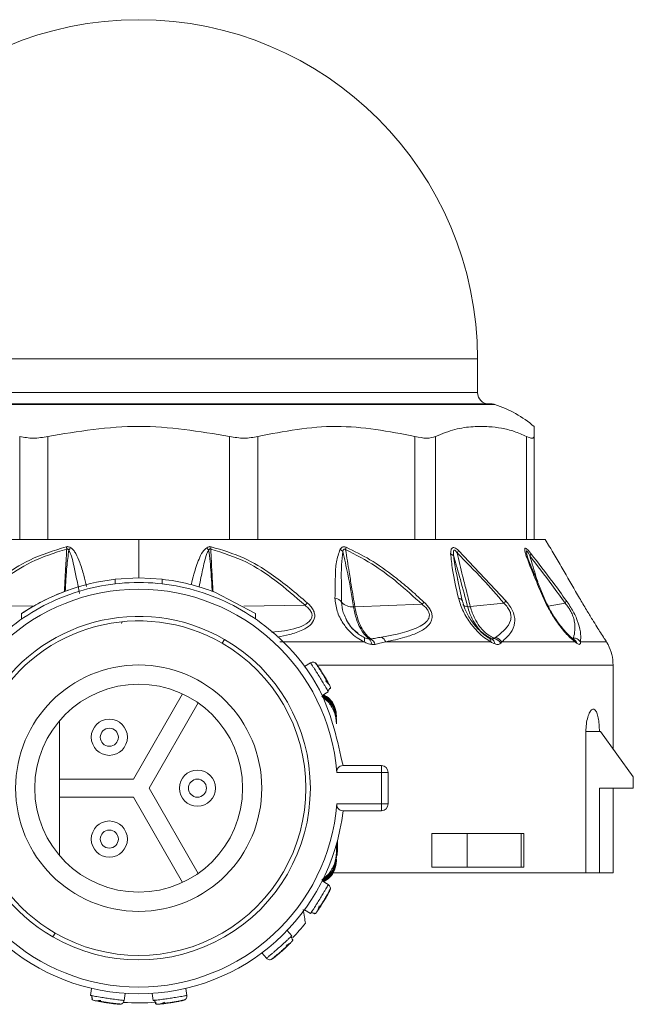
# Model space of a CAD drawing. Header units: millimetres. Extents: x -447 to 1924, y -61 to 422.
# Tile 2 of 59: x -431 to -404, y 153 to 196. Entities that reach past the tile are written whole.
import ezdxf

# ---------------------------------------------------------------- set-up
doc = ezdxf.new("R2010")
doc.units = ezdxf.units.MM

# ---------------------------------------------------------------- blocks, each defined once
blk = doc.blocks.new('Drawing View4')
at = {"color": 7, "linetype": 'Continuous', "lineweight": 18}
for p, q in [((-32.506, 3.001), (-17.506, 3.001)), ((-17.506, 3.001), (-2.506, 3.001)), ((-2.506, 1.501), (-2.506, 3.001)), ((-32.506, 1.501), (-2.506, 1.501)), ((-1.738, 0.976), (-32.737, 0.976)), ((-32.586, 1.001), (-1.894, 1.001)), ((-22.775, -4.999), (-22.775, -0.434)), ((-21.525, -4.999), (-21.525, -0.434)), ((-13.487, -4.999), (-13.487, -0.434)), ((-12.237, -4.999), (-12.237, -0.434)), ((-5.275, -4.999), (-5.275, -0.434)), ((-4.36, -4.999), (-4.36, -0.434)), ((-0.341, -4.999), (-0.341, -0.434)), ((-0.006, -4.999), (-0.006, -0.434)), ((-29.941, -4.999), (-22.559, -4.999)), ((-21.768, -4.999), (-22.559, -4.999)), ((-21.768, -4.999), (-17.506, -4.999)), ((-17.506, -4.999), (-13.244, -4.999)), ((-17.506, -4.999), (-17.506, -6.699)), ((-12.453, -4.999), (-13.244, -4.999)), ((-12.453, -4.999), (-5.071, -4.999)), ((-4.491, -4.999), (-5.071, -4.999)), ((-4.491, -4.999), (-0.23, -4.999)), ((-0.018, -4.999), (-0.23, -4.999)), ((-0.006, -4.999), (0.494, -4.999)), ((0.684, -5.315), (0.494, -4.999)), ((-3.346, -5.486), (-1.249, -7.713)), ((0.479, -7.654), (-0.303, -5.766)), ((-18.541, -6.757), (-17.506, -6.699)), ((-18.541, -6.958), (-18.541, -6.757)), ((-17.506, -6.699), (-16.471, -6.757)), ((-16.471, -6.958), (-16.471, -6.757)), ((-3.187, -7.696), (-3.393, -6.734)), ((-14.131, -7.333), (-12.331, -8.272)), ((-2.825, -7.968), (-1.337, -7.817)), ((0.622, -7.94), (1.371, -7.811)), ((-22.167, -7.951), (-24.868, -7.906)), ((-12.845, -7.951), (-10.143, -7.906)), ((-12.331, -8.513), (-12.331, -8.272)), ((-7.936, -7.973), (-4.961, -7.865)), ((-22.69, -8.52), (-22.69, -8.278)), ((-18.241, -8.685), (-18.256, -8.651)), ((-13.706, -9.417), (-13.806, -9.59)), ((-7.529, -9.524), (-11.255, -9.524)), ((-1.921, -9.524), (-6.569, -9.524)), ((-2.022, -9.333), (-2.16, -9.247)), ((-1.969, -9.36), (-1.979, -9.364)), ((1.806, -9.524), (-1.426, -9.524)), ((1.776, -9.427), (1.716, -9.389)), ((3.205, -9.524), (2.056, -9.524)), ((3.234, -9.574), (3.224, -9.556)), ((3.278, -9.649), (3.27, -9.633)), ((-9.897, -10.456), (-10.165, -10.621)), ((-9.687, -10.458), (-9.688, -10.456)), ((3.494, -10.553), (-9.553, -10.553)), ((3.494, -14.263), (3.494, -10.553)), ((-9.381, -11.9), (-9.113, -11.735)), ((-15.561, -11.83), (-17.737, -15.599)), ((-9.089, -12.209), (-9.397, -11.93)), ((-17.044, -15.999), (-14.868, -12.23)), ((-21.006, -13.014), (-21.006, -18.984)), ((-8.756, -12.784), (-8.756, -12.858)), ((-8.756, -12.969), (-8.756, -13.043)), ((-8.756, -13.043), (-8.756, -13.154)), ((2.293, -13.499), (2.293, -19.749)), ((2.293, -13.499), (2.89, -13.499)), ((2.94, -13.499), (2.89, -13.499)), ((4.39, -15.499), (2.94, -13.499)), ((-8.461, -14.999), (-6.761, -14.999)), ((-6.761, -14.999), (-6.761, -15.299)), ((-17.737, -15.599), (-21.006, -15.599)), ((-8.734, -15.299), (-6.761, -15.299)), ((-6.761, -16.699), (-6.761, -15.299)), ((-6.761, -15.299), (-6.461, -15.299)), ((-6.461, -16.699), (-6.461, -15.299)), ((4.39, -15.999), (4.39, -15.499)), ((-14.868, -19.768), (-17.044, -15.999)), ((4.39, -15.999), (2.89, -15.999)), ((2.89, -19.749), (2.89, -15.999)), ((3.494, -19.749), (3.494, -15.999)), ((-21.006, -16.399), (-17.737, -16.399)), ((-17.737, -16.399), (-15.561, -20.168)), ((-6.761, -16.699), (-8.734, -16.699)), ((-6.761, -16.699), (-6.761, -16.999)), ((-6.461, -16.699), (-6.761, -16.699)), ((-6.761, -16.999), (-8.461, -16.999)), ((-4.53, -17.999), (-4.53, -19.499)), ((-4.53, -17.999), (-2.967, -17.999)), ((-2.967, -17.999), (-2.967, -19.499)), ((-0.57, -17.999), (-2.967, -17.999)), ((-0.57, -19.499), (-0.57, -17.999)), ((-0.57, -17.999), (-0.455, -17.999)), ((-0.455, -19.499), (-0.455, -17.999)), ((-8.756, -18.844), (-8.756, -18.498)), ((-8.756, -18.498), (-8.756, -18.955)), ((-8.706, -18.749), (-8.706, -18.316)), ((-8.756, -18.749), (-8.706, -18.749)), ((-8.756, -19.029), (-8.756, -18.955)), ((-8.756, -19.214), (-8.756, -19.14)), ((-4.53, -19.499), (-2.967, -19.499)), ((-0.57, -19.499), (-2.967, -19.499)), ((-0.455, -19.499), (-0.57, -19.499)), ((-9.397, -20.069), (-9.084, -19.784)), ((-8.88, -19.749), (2.293, -19.749)), ((2.293, -19.749), (2.89, -19.749)), ((2.89, -19.749), (3.494, -19.749)), ((-9.113, -20.263), (-9.381, -20.098)), ((-9.019, -20.451), (-9.018, -20.448)), ((-10.165, -21.377), (-9.897, -21.542)), ((-21.306, -22.581), (-21.206, -22.408)), ((-10.726, -22.53), (-10.935, -22.294)), ((-12.058, -23.288), (-11.85, -23.524)), ((-19.588, -24.858), (-19.635, -25.169)), ((-18.151, -25.391), (-18.105, -25.079)), ((-16.907, -25.079), (-16.861, -25.391)), ((-15.377, -25.169), (-15.424, -24.858)), ((-18.287, -25.55), (-18.285, -25.551)), ((-15.461, -25.362), (-15.458, -25.361))]:
    blk.add_line(p, q, dxfattribs=at)
at = {"color": 7, "linetype": 'Continuous', "lineweight": 18, "flags": 128}
for points in [[(-0.277, -5.821), (-0.34, -5.596), (-0.349, -5.537), (-0.344, -5.501), (-0.338, -5.498), (-0.328, -5.502), (-0.317, -5.512), (-0.303, -5.529), (-0.255, -5.604), (-0.191, -5.721), (-0.191, -5.721)], [(-3.186, -7.697), (-3.178, -7.716), (-3.175, -7.725)], [(-8.759, -19.07), (-8.725, -18.944), (-8.706, -18.749)]]:
    blk.add_lwpolyline(points, dxfattribs=at)
at = {"color": 7, "linetype": 'Continuous', "lineweight": 18}
for centre, radius in [((-17.506, -15.999), 5.45), ((-18.806, -13.747), 0.8), ((-18.806, -13.747), 0.4), ((-14.906, -15.999), 0.8), ((-14.906, -15.999), 0.4), ((-18.806, -18.251), 0.8), ((-18.806, -18.251), 0.4)]:
    blk.add_circle(centre, radius, dxfattribs=at)
for centre, radius, start, end in [((-17.506, 3.001), 15, 0, 180), ((-2.006, 1.501), 0.5, 180, 270), ((-1.894, 0.501), 0.5, 71.8336, 90), ((-3.343, -3.917), 5.15, 49.5183, 71.8336), ((-13.114, -3.919), 7.726, 190.4457, 191.199), ((-19.711, -6.096), 1.091, 137.4852, 144.4164), ((-15.301, -6.096), 1.091, 35.5839, 42.5146), ((-21.898, -3.918), 7.728, 348.8011, 349.5542), ((-9.002, -6.014), 0.716, 42.1041, 54.997), ((-9.512, -5.09), 1.218, 343.2269, 348.1023), ((-3.873, -5.962), 0.381, 35.3627, 62.4573), ((-4.074, -5.114), 0.817, 324.312, 332.9367), ((-0.417, -5.564), 0.276, 325.3525, 350.0463), ((-0.449, -5.883), 0.183, 9.6755, 56.8985), ((-17.506, -15.999), 9.3, 96.392, 123.8803), ((-17.506, -15.999), 9.3, 68.7239, 83.6126), ((-17.506, -15.999), 8.8, 4.5625, 175.4375), ((-8.347, -9.712), 2.547, 131.5813, 134.8588), ((-8.868, -7.995), 0.41, 32.3293, 82.7621), ((-8.064, -7.355), 0.622, 222.5894, 276.1157), ((-7.443, -5.684), 3.304, 318.6958, 320.9747), ((-3.394, -7.833), 0.248, 33.0284, 79.616), ((-2.039, -7.145), 0.972, 316.2502, 324.2975), ((0.375, -7.694), 0.111, 21.7224, 71.6903), ((1.183, -7.652), 0.246, 319.7706, 348.2769), ((-2.963, -7.725), 0.247, 217.6379, 273.5303), ((-17.506, -15.999), 7.6, 60, 240), ((-17.506, -15.999), 7.4, 60, 240), ((-18.397, -8.651), 0.141, 335.5069, 359.9497), ((-17.506, -15.999), 7.6, 240, 60), ((-7.8, -9.417), 0.292, 338.5722, 16.7228), ((-7.58, -9.675), 0.392, 4.5888, 44.8043), ((-7.491, -9.794), 0.476, 19.1614, 56.6876), ((-7, -9.72), 0.473, 24.4313, 58.458), ((-2.123, -9.509), 0.203, 355.746, 60.047), ((-2.058, -9.673), 0.33, 9.2768, 60.3932), ((-1.932, -9.907), 0.56, 35.462, 73.3226), ((-1.869, -9.868), 0.562, 37.8002, 73.6245), ((1.523, -9.615), 0.298, 17.8912, 49.3711), ((1.552, -9.726), 0.373, 19.884, 63.1716), ((-17.506, -15.999), 7.4, 240, 60), ((1.494, -10.553), 2, 0, 26.8824), ((-17.506, -15.999), 4.6, 360, 180), ((-6.761, -15.299), 0.3, 0, 90), ((-17.506, -15.999), 4.6, 180, 360), ((-17.506, -15.999), 8.8, 184.5625, 355.4375), ((-6.761, -16.699), 0.3, 270, 0), ((-17.506, -15.999), 9.1, 186.309, 353.691), ((-17.506, -15.999), 9.5, 315.9312, 320.9984), ((-17.506, -15.999), 9.5, 265.9818, 274.544)]:
    blk.add_arc(centre, radius, start, end, dxfattribs=at)
for points, knots in [([(-13.487, -0.434), (-14.826, -0.214), (-17.506, 0.224), (-20.185, -0.214), (-21.525, -0.434)], [0, 0, 0, 0, 0.499933, 1, 1, 1, 1]), ([(-5.275, -0.434), (-6.434, -0.214), (-8.755, 0.224), (-11.075, -0.214), (-12.237, -0.434)], [0, 0, 0, 0, 0.499632, 1, 1, 1, 1]), ([(-0.341, -0.434), (-0.52, -0.356), (-0.883, -0.199), (-1.44, -0.067), (-2.047, 0.01), (-2.737, 0.007), (-3.527, -0.097), (-4.076, -0.319), (-4.36, -0.434)], [0, 0, 0, 0, 0.135419, 0.274991, 0.415244, 0.585607, 0.785782, 1, 1, 1, 1]), ([(-0.006, -0.007), (-0.006, -0.005), (-0.006, 0.002), (-0.006, -0.101), (-0.006, -0.32), (-0.006, -0.434)], [0, 0, 0, 0, 0.171076, 0.571477, 1, 1, 1, 1]), ([(-24.975, -7.807), (-24.514, -7.413), (-23.689, -6.707), (-22.277, -5.801), (-21.263, -5.489), (-20.713, -5.319)], [0, 0, 0, 0, 0.366467, 0.656613, 1, 1, 1, 1]), ([(-24.868, -7.906), (-24.417, -7.513), (-23.608, -6.809), (-22.226, -5.903), (-21.232, -5.589), (-20.694, -5.419)], [0, 0, 0, 0, 0.368099, 0.658336, 1, 1, 1, 1]), ([(-20.797, -7.301), (-20.785, -7.097), (-20.763, -6.718), (-20.734, -6.188), (-20.71, -5.765), (-20.698, -5.517), (-20.694, -5.419)], [0, 0, 0, 0, 0.324998, 0.604377, 0.844633, 1, 1, 1, 1]), ([(-20.758, -7.286), (-20.75, -7.159), (-20.728, -6.802), (-20.696, -6.193), (-20.632, -5.712), (-20.598, -5.461)], [0, 0, 0, 0, 0.20978, 0.587187, 1, 1, 1, 1]), ([(-20.713, -5.319), (-20.697, -5.317), (-20.662, -5.312), (-20.591, -5.318), (-20.545, -5.343), (-20.515, -5.359)], [0, 0, 0, 0, 0.222827, 0.488483, 1, 1, 1, 1]), ([(-20.694, -5.419), (-20.689, -5.417), (-20.678, -5.414), (-20.661, -5.413), (-20.64, -5.42), (-20.618, -5.436), (-20.605, -5.452), (-20.598, -5.461)], [0, 0, 0, 0, 0.132574, 0.271467, 0.437835, 0.686828, 1, 1, 1, 1]), ([(-20.598, -5.461), (-20.557, -5.552), (-20.458, -5.772), (-20.366, -6.208), (-20.245, -6.757), (-20.169, -7.169), (-20.129, -7.383)], [0, 0, 0, 0, 0.148565, 0.359685, 0.667351, 1, 1, 1, 1]), ([(-20.515, -5.359), (-20.474, -5.393), (-20.384, -5.469), (-20.249, -5.689), (-20.089, -6.06), (-19.934, -6.548), (-19.849, -6.907), (-19.81, -7.07)], [0, 0, 0, 0, 0.082219, 0.179526, 0.407873, 0.730876, 1, 1, 1, 1]), ([(-15.182, -6.996), (-15.145, -6.838), (-15.053, -6.452), (-14.885, -5.97), (-14.71, -5.565), (-14.56, -5.42), (-14.496, -5.359)], [0, 0, 0, 0, 0.271172, 0.663185, 0.858681, 1, 1, 1, 1]), ([(-14.827, -7.095), (-14.802, -6.957), (-14.733, -6.59), (-14.625, -6.112), (-14.528, -5.697), (-14.446, -5.528), (-14.413, -5.461)], [0, 0, 0, 0, 0.251722, 0.67041, 0.870782, 1, 1, 1, 1]), ([(-14.496, -5.359), (-14.465, -5.342), (-14.421, -5.319), (-14.35, -5.312), (-14.317, -5.317), (-14.299, -5.319)], [0, 0, 0, 0, 0.527893, 0.749645, 1, 1, 1, 1]), ([(-14.413, -5.461), (-14.406, -5.452), (-14.394, -5.436), (-14.372, -5.42), (-14.352, -5.414), (-14.335, -5.413), (-14.324, -5.417), (-14.318, -5.419)], [0, 0, 0, 0, 0.312066, 0.577689, 0.709478, 0.846396, 1, 1, 1, 1]), ([(-14.413, -5.461), (-14.387, -5.63), (-14.334, -5.969), (-14.304, -6.511), (-14.274, -6.951), (-14.257, -7.22), (-14.253, -7.287)], [0, 0, 0, 0, 0.2774802, 0.5571743, 0.8903511, 1, 1, 1, 1]), ([(-14.318, -5.419), (-13.779, -5.59), (-12.762, -5.912), (-11.383, -6.824), (-10.577, -7.528), (-10.143, -7.906)], [0, 0, 0, 0, 0.342559, 0.646235, 1, 1, 1, 1]), ([(-14.318, -5.419), (-14.309, -5.603), (-14.292, -5.942), (-14.261, -6.488), (-14.236, -6.932), (-14.22, -7.221), (-14.215, -7.301)], [0, 0, 0, 0, 0.292224, 0.54043, 0.87134, 1, 1, 1, 1]), ([(-14.299, -5.319), (-13.804, -5.467), (-12.862, -5.749), (-11.428, -6.623), (-10.557, -7.364), (-10.037, -7.807)], [0, 0, 0, 0, 0.308412, 0.587789, 1, 1, 1, 1]), ([(-8.817, -7.588), (-8.813, -7.27), (-8.807, -6.732), (-8.778, -5.99), (-8.652, -5.611), (-8.591, -5.427)], [0, 0, 0, 0, 0.427707, 0.722359, 1, 1, 1, 1]), ([(-8.591, -5.427), (-8.574, -5.403), (-8.542, -5.361), (-8.484, -5.328), (-8.43, -5.318), (-8.378, -5.32), (-8.34, -5.334), (-8.32, -5.341)], [0, 0, 0, 0, 0.303841, 0.543349, 0.671179, 0.821746, 1, 1, 1, 1]), ([(-8.522, -7.776), (-8.527, -7.449), (-8.535, -6.9), (-8.539, -6.146), (-8.493, -5.73), (-8.47, -5.533)], [0, 0, 0, 0, 0.4373839, 0.7346037, 1, 1, 1, 1]), ([(-8.47, -5.533), (-8.465, -5.512), (-8.456, -5.476), (-8.434, -5.44), (-8.413, -5.424), (-8.397, -5.419), (-8.38, -5.421), (-8.362, -5.429), (-8.351, -5.437), (-8.345, -5.442)], [0, 0, 0, 0, 0.336697, 0.565233, 0.658713, 0.752306, 0.821694, 0.902667, 1, 1, 1, 1]), ([(-8.47, -5.533), (-8.394, -5.863), (-8.205, -6.677), (-8.075, -7.49), (-7.998, -7.973)], [0, 0, 0, 0, 0.404874, 1, 1, 1, 1]), ([(-8.345, -5.442), (-8.32, -5.61), (-8.27, -5.939), (-8.18, -6.488), (-8.07, -7.163), (-7.985, -7.678), (-7.936, -7.973)], [0, 0, 0, 0, 0.1994012, 0.3895888, 0.6507497, 1, 1, 1, 1]), ([(-8.345, -5.442), (-7.898, -5.672), (-7.097, -6.085), (-5.981, -6.937), (-5.322, -7.537), (-4.961, -7.865)], [0, 0, 0, 0, 0.364986, 0.653176, 1, 1, 1, 1]), ([(-8.32, -5.341), (-7.965, -5.514), (-7.217, -5.879), (-6.305, -6.538), (-5.516, -7.18), (-5.094, -7.566), (-4.877, -7.765)], [0, 0, 0, 0, 0.283427, 0.598157, 0.79281, 1, 1, 1, 1]), ([(-3.697, -5.624), (-3.696, -5.583), (-3.694, -5.51), (-3.672, -5.425), (-3.636, -5.373), (-3.586, -5.349), (-3.517, -5.359), (-3.431, -5.409), (-3.375, -5.459), (-3.346, -5.486)], [0, 0, 0, 0, 0.202674, 0.363901, 0.493169, 0.594446, 0.716905, 0.852714, 1, 1, 1, 1]), ([(-3.349, -7.588), (-3.45, -7.164), (-3.61, -6.49), (-3.673, -5.858), (-3.697, -5.624)], [0, 0, 0, 0, 0.629625, 1, 1, 1, 1]), ([(-3.562, -5.741), (-3.567, -5.696), (-3.576, -5.619), (-3.574, -5.527), (-3.56, -5.476), (-3.538, -5.461), (-3.522, -5.463), (-3.503, -5.471), (-3.48, -5.492), (-3.447, -5.533), (-3.425, -5.568), (-3.41, -5.591)], [0, 0, 0, 0, 0.274116, 0.463194, 0.592982, 0.653123, 0.685144, 0.720858, 0.783468, 0.856593, 1, 1, 1, 1]), ([(-3.41, -5.591), (-3.371, -5.76), (-3.292, -6.101), (-3.156, -6.647), (-3, -7.27), (-2.886, -7.722), (-2.825, -7.968)], [0, 0, 0, 0, 0.2134593, 0.4293792, 0.6901911, 1, 1, 1, 1]), ([(-3.41, -5.591), (-3.026, -5.976), (-2.313, -6.692), (-1.645, -7.462), (-1.337, -7.817)], [0, 0, 0, 0, 0.53826, 1, 1, 1, 1]), ([(-0.349, -5.729), (-0.366, -5.677), (-0.397, -5.583), (-0.421, -5.467), (-0.418, -5.395), (-0.381, -5.377), (-0.318, -5.417), (-0.236, -5.5), (-0.178, -5.573), (-0.146, -5.612)], [0, 0, 0, 0, 0.195281, 0.351729, 0.494735, 0.605844, 0.71819, 0.84666, 1, 1, 1, 1]), ([(-0.146, -5.612), (0.183, -6.037), (0.714, -6.723), (1.229, -7.433), (1.424, -7.702)], [0, 0, 0, 0, 0.620107, 1, 1, 1, 1]), ([(0.684, -5.315), (0.684, -5.315), (0.684, -5.316), (0.731, -5.395), (0.828, -5.561), (1.027, -5.902), (1.43, -6.592), (1.78, -7.195), (2.009, -7.588)], [0, 0, 0, 0, 0.01856, 0.08035, 0.139672, 0.271094, 0.523902, 1, 1, 1, 1]), ([(-3.562, -5.741), (-3.461, -6.085), (-3.242, -6.831), (-3.051, -7.572), (-2.948, -7.971)], [0, 0, 0, 0, 0.460533, 1, 1, 1, 1]), ([(-3.383, -6.781), (-3.403, -6.681), (-3.447, -6.461), (-3.511, -6.114), (-3.545, -5.868), (-3.562, -5.741)], [0, 0, 0, 0, 0.287712, 0.634105, 1, 1, 1, 1]), ([(0.41, -7.588), (0.296, -7.322), (0.125, -6.925), (-0.083, -6.422), (-0.227, -6.064), (-0.307, -5.843), (-0.349, -5.729)], [0, 0, 0, 0, 0.420929, 0.628617, 0.808166, 1, 1, 1, 1]), ([(-0.282, -5.807), (-0.288, -5.787), (-0.3, -5.749), (-0.31, -5.714), (-0.314, -5.697)], [0, 0, 0, 0, 0.5132869, 1, 1, 1, 1]), ([(-0.282, -5.807), (-0.288, -5.787), (-0.3, -5.749), (-0.31, -5.714), (-0.314, -5.697)], [0, 0, 0, 0, 0.513285, 1, 1, 1, 1]), ([(-0.191, -5.721), (0.136, -6.147), (0.664, -6.833), (1.176, -7.542), (1.371, -7.811)], [0, 0, 0, 0, 0.619883, 1, 1, 1, 1]), ([(-0.191, -5.721), (-0.144, -5.882), (-0.05, -6.202), (0.068, -6.586), (0.137, -6.811), (0.157, -6.876)], [0, 0, 0, 0, 0.416733, 0.829511, 1, 1, 1, 1]), ([(-22.69, -8.278), (-22.686, -8.275), (-22.678, -8.27), (-22.593, -8.213), (-22.401, -8.089), (-22.072, -7.893), (-21.681, -7.684), (-21.277, -7.494), (-20.979, -7.371), (-20.799, -7.301), (-20.698, -7.264), (-20.632, -7.24), (-20.624, -7.237), (-20.62, -7.236)], [0, 0, 0, 0, 0.060058, 0.121373, 0.242824, 0.369606, 0.499838, 0.629592, 0.754948, 0.816741, 0.877799, 0.939002, 1, 1, 1, 1]), ([(-10.037, -7.807), (-9.979, -7.863), (-9.87, -7.971), (-9.755, -8.153), (-9.702, -8.338), (-9.728, -8.57), (-9.912, -8.806), (-10.296, -9.034), (-10.788, -9.206), (-11.184, -9.282), (-11.361, -9.316)], [0, 0, 0, 0, 0.079847, 0.151021, 0.21754, 0.287407, 0.422485, 0.572903, 0.809096, 1, 1, 1, 1]), ([(-7.529, -9.524), (-7.633, -9.469), (-7.858, -9.352), (-8.176, -9.071), (-8.497, -8.674), (-8.759, -8.157), (-8.797, -7.779), (-8.817, -7.588)], [0, 0, 0, 0, 0.137707, 0.297654, 0.485766, 0.740451, 1, 1, 1, 1]), ([(-8.272, -8.601), (-8.339, -8.477), (-8.484, -8.207), (-8.509, -7.927), (-8.522, -7.776)], [0, 0, 0, 0, 0.460908, 1, 1, 1, 1]), ([(-4.877, -7.765), (-4.823, -7.818), (-4.72, -7.921), (-4.6, -8.094), (-4.525, -8.273), (-4.494, -8.583), (-4.729, -8.895), (-5.176, -9.143), (-5.788, -9.357), (-6.282, -9.462), (-6.569, -9.524)], [0, 0, 0, 0, 0.054232, 0.103303, 0.150337, 0.200897, 0.369635, 0.542742, 0.734318, 1, 1, 1, 1]), ([(-1.921, -9.524), (-2.012, -9.47), (-2.207, -9.354), (-2.511, -9.077), (-2.844, -8.688), (-3.169, -8.17), (-3.288, -7.787), (-3.349, -7.588)], [0, 0, 0, 0, 0.136663, 0.294577, 0.479617, 0.72985, 1, 1, 1, 1]), ([(-1.961, -9.377), (-2.032, -9.334), (-2.175, -9.246), (-2.448, -9.006), (-2.751, -8.653), (-3.037, -8.178), (-3.137, -7.857), (-3.187, -7.696)], [0, 0, 0, 0, 0.121266, 0.245154, 0.495302, 0.747134, 1, 1, 1, 1]), ([(-1.337, -7.817), (-1.28, -7.876), (-1.198, -7.961), (-1.114, -8.091), (-1.067, -8.187), (-1.036, -8.285), (-1.016, -8.426), (-1.059, -8.687), (-1.29, -9.007), (-1.558, -9.212), (-1.711, -9.329)], [0, 0, 0, 0, 0.088148, 0.127362, 0.165638, 0.20809, 0.253003, 0.357761, 0.633199, 1, 1, 1, 1]), ([(-1.249, -7.713), (-1.187, -7.789), (-1.067, -7.937), (-0.93, -8.193), (-0.856, -8.45), (-0.854, -8.795), (-1.031, -9.172), (-1.284, -9.397), (-1.426, -9.524)], [0, 0, 0, 0, 0.0942, 0.182499, 0.278775, 0.389657, 0.657979, 1, 1, 1, 1]), ([(1.806, -9.524), (1.702, -9.435), (1.467, -9.236), (1.059, -8.733), (0.677, -8.153), (0.493, -7.764), (0.41, -7.588)], [0, 0, 0, 0, 0.2091723, 0.4692564, 0.7606952, 1, 1, 1, 1]), ([(1.735, -9.405), (1.679, -9.359), (1.565, -9.267), (1.326, -9.017), (1.034, -8.65), (0.716, -8.156), (0.558, -7.821), (0.478, -7.653)], [0, 0, 0, 0, 0.122649, 0.246669, 0.495921, 0.746921, 1, 1, 1, 1]), ([(1.371, -7.811), (1.419, -7.872), (1.512, -7.987), (1.637, -8.194), (1.73, -8.409), (1.85, -8.88), (1.794, -9.134), (1.747, -9.345)], [0, 0, 0, 0, 0.097572, 0.186101, 0.286324, 0.407959, 1, 1, 1, 1]), ([(1.424, -7.702), (1.479, -7.781), (1.586, -7.934), (1.736, -8.191), (1.842, -8.4), (1.882, -8.509), (1.895, -8.543)], [0, 0, 0, 0, 0.283852, 0.558242, 0.860394, 1, 1, 1, 1]), ([(2.009, -7.588), (2.111, -7.763), (2.297, -8.079), (2.563, -8.515), (2.772, -8.85), (2.953, -9.133), (3.103, -9.367), (3.174, -9.476), (3.205, -9.524)], [0, 0, 0, 0, 0.237372, 0.431825, 0.589432, 0.718601, 0.877817, 1, 1, 1, 1]), ([(-10.143, -7.906), (-10.087, -7.952), (-9.984, -8.035), (-9.872, -8.182), (-9.82, -8.334), (-9.846, -8.483), (-9.942, -8.617), (-10.154, -8.776), (-10.684, -9.005), (-11.237, -9.063), (-11.625, -9.104)], [0, 0, 0, 0, 0.074945, 0.137868, 0.196171, 0.254679, 0.322607, 0.404654, 0.581372, 1, 1, 1, 1]), ([(-7.998, -7.973), (-7.958, -8.163), (-7.887, -8.497), (-7.728, -8.869), (-7.541, -9.185), (-7.394, -9.317), (-7.302, -9.399)], [0, 0, 0, 0, 0.294643, 0.521096, 0.701932, 1, 1, 1, 1]), ([(-7.998, -7.973), (-7.987, -7.973), (-7.966, -7.974), (-7.945, -7.973), (-7.936, -7.973)], [0, 0, 0, 0, 0.559976, 1, 1, 1, 1]), ([(-7.936, -7.973), (-7.896, -8.161), (-7.826, -8.495), (-7.667, -8.866), (-7.479, -9.182), (-7.326, -9.314), (-7.23, -9.397)], [0, 0, 0, 0, 0.294538, 0.521008, 0.701872, 1, 1, 1, 1]), ([(-4.961, -7.865), (-4.91, -7.907), (-4.815, -7.985), (-4.703, -8.123), (-4.637, -8.268), (-4.632, -8.409), (-4.682, -8.538), (-4.81, -8.689), (-5.404, -9.066), (-6.138, -9.202), (-6.752, -9.316)], [0, 0, 0, 0, 0.051613, 0.09536, 0.137319, 0.180165, 0.228028, 0.285272, 0.402314, 1, 1, 1, 1]), ([(-2.948, -7.971), (-2.928, -7.972), (-2.891, -7.973), (-2.845, -7.969), (-2.825, -7.968)], [0, 0, 0, 0, 0.559847, 1, 1, 1, 1]), ([(-2.948, -7.971), (-2.889, -8.154), (-2.784, -8.48), (-2.549, -8.847), (-2.266, -9.169), (-2.038, -9.302), (-1.895, -9.386)], [0, 0, 0, 0, 0.287161, 0.511571, 0.692984, 1, 1, 1, 1]), ([(-2.825, -7.968), (-2.768, -8.147), (-2.666, -8.467), (-2.433, -8.829), (-2.154, -9.149), (-1.919, -9.285), (-1.772, -9.37)], [0, 0, 0, 0, 0.28629, 0.510661, 0.69222, 1, 1, 1, 1]), ([(-8.342, -8.486), (-8.232, -8.683), (-8.088, -8.938), (-7.863, -9.088), (-7.812, -9.122)], [0, 0, 0, 0, 0.771732, 1, 1, 1, 1]), ([(-7.901, -9.07), (-7.909, -9.064), (-8.049, -8.95), (-8.187, -8.788), (-8.262, -8.622), (-8.272, -8.601)], [0, 0, 0, 0, 0.045468, 0.878215, 1, 1, 1, 1]), ([(1.895, -8.543), (1.916, -8.596), (2.019, -8.855), (2.069, -9.179), (2.06, -9.414), (2.056, -9.524)], [0, 0, 0, 0, 0.118925, 0.586309, 1, 1, 1, 1]), ([(-7.521, -9.333), (-7.592, -9.295), (-7.73, -9.222), (-7.845, -9.119), (-7.901, -9.07)], [0, 0, 0, 0, 0.517972, 1, 1, 1, 1]), ([(-7.189, -9.644), (-7.25, -9.632), (-7.365, -9.609), (-7.476, -9.551), (-7.529, -9.524)], [0, 0, 0, 0, 0.530896, 1, 1, 1, 1]), ([(-7.302, -9.399), (-7.34, -9.393), (-7.414, -9.38), (-7.486, -9.348), (-7.521, -9.333)], [0, 0, 0, 0, 0.523137, 1, 1, 1, 1]), ([(-7.23, -9.397), (-7.243, -9.399), (-7.265, -9.402), (-7.291, -9.4), (-7.302, -9.399)], [0, 0, 0, 0, 0.560007, 1, 1, 1, 1]), ([(-6.752, -9.316), (-6.84, -9.332), (-6.997, -9.36), (-7.158, -9.385), (-7.23, -9.397)], [0, 0, 0, 0, 0.554562, 1, 1, 1, 1]), ([(-6.569, -9.524), (-6.655, -9.546), (-6.81, -9.586), (-6.97, -9.622), (-7.042, -9.638)], [0, 0, 0, 0, 0.555292, 1, 1, 1, 1]), ([(-1.895, -9.386), (-1.919, -9.378), (-1.96, -9.364), (-2.004, -9.343), (-2.022, -9.333)], [0, 0, 0, 0, 0.574767, 1, 1, 1, 1]), ([(-1.732, -9.62), (-1.768, -9.605), (-1.83, -9.58), (-1.894, -9.54), (-1.921, -9.524)], [0, 0, 0, 0, 0.579744, 1, 1, 1, 1]), ([(-1.772, -9.37), (-1.787, -9.382), (-1.815, -9.404), (-1.87, -9.392), (-1.895, -9.386)], [0, 0, 0, 0, 0.541687, 1, 1, 1, 1]), ([(-1.711, -9.329), (-1.722, -9.337), (-1.742, -9.351), (-1.762, -9.364), (-1.772, -9.37)], [0, 0, 0, 0, 0.557314, 1, 1, 1, 1]), ([(-1.476, -9.582), (-1.508, -9.606), (-1.557, -9.642), (-1.652, -9.644), (-1.705, -9.628), (-1.732, -9.62)], [0, 0, 0, 0, 0.4821932, 0.7402634, 1, 1, 1, 1]), ([(-1.426, -9.524), (-1.435, -9.535), (-1.451, -9.554), (-1.468, -9.573), (-1.476, -9.582)], [0, 0, 0, 0, 0.558376, 1, 1, 1, 1]), ([(1.747, -9.345), (1.75, -9.355), (1.755, -9.376), (1.745, -9.392), (1.73, -9.39), (1.723, -9.39)], [0, 0, 0, 0, 0.381512, 0.751212, 1, 1, 1, 1]), ([(2.056, -9.524), (2.008, -9.477), (1.922, -9.392), (1.801, -9.359), (1.747, -9.345)], [0, 0, 0, 0, 0.559299, 1, 1, 1, 1]), ([(1.903, -9.599), (1.886, -9.587), (1.855, -9.565), (1.821, -9.536), (1.806, -9.524)], [0, 0, 0, 0, 0.55931, 1, 1, 1, 1]), ([(2.056, -9.524), (2.055, -9.551), (2.055, -9.604), (2.019, -9.638), (1.969, -9.637), (1.925, -9.612), (1.903, -9.599)], [0, 0, 0, 0, 0.273675, 0.544486, 0.766897, 1, 1, 1, 1]), ([(3.205, -9.524), (3.228, -9.562), (3.27, -9.632), (3.275, -9.643), (3.278, -9.649)], [0, 0, 0, 0, 0.54913, 1, 1, 1, 1]), ([(-7.042, -9.638), (-7.069, -9.642), (-7.116, -9.65), (-7.167, -9.646), (-7.189, -9.644)], [0, 0, 0, 0, 0.560194, 1, 1, 1, 1]), ([(-9.897, -10.456), (-9.892, -10.463), (-9.884, -10.474), (-9.836, -10.547), (-9.778, -10.635), (-9.704, -10.749), (-9.608, -10.899), (-9.49, -11.087), (-9.376, -11.278), (-9.286, -11.431), (-9.219, -11.547), (-9.169, -11.635), (-9.15, -11.669), (-9.142, -11.683)], [0, 0, 0, 0, 0.123193, 0.19963, 0.285796, 0.371935, 0.448355, 0.571553, 0.694747, 0.771169, 0.857312, 0.943534, 1, 1, 1, 1]), ([(-9.416, -10.859), (-9.432, -10.834), (-9.481, -10.757), (-9.555, -10.646), (-9.628, -10.54), (-9.678, -10.47), (-9.685, -10.461), (-9.688, -10.456)], [0, 0, 0, 0, 0.108658, 0.332006, 0.554933, 0.777468, 1, 1, 1, 1]), ([(-9.628, -10.513), (-9.623, -10.52), (-9.613, -10.534), (-9.54, -10.641), (-9.437, -10.796), (-9.32, -10.983), (-9.207, -11.172), (-9.115, -11.333), (-9.053, -11.448), (-9.045, -11.463), (-9.041, -11.47)], [0, 0, 0, 0, 0.123327, 0.248039, 0.373729, 0.500052, 0.626334, 0.751958, 0.876621, 1, 1, 1, 1]), ([(-9.107, -11.378), (-9.131, -11.336), (-9.177, -11.252), (-9.268, -11.098), (-9.35, -10.962), (-9.4, -10.885), (-9.416, -10.859)], [0, 0, 0, 0, 0.283378, 0.567938, 0.853248, 1, 1, 1, 1]), ([(-9.062, -11.431), (-9.065, -11.427), (-9.072, -11.417), (-9.105, -11.379), (-9.157, -11.323), (-9.207, -11.271), (-9.233, -11.245)], [0, 0, 0, 0, 0.227906, 0.471042, 0.728935, 1, 1, 1, 1]), ([(-9.151, -11.691), (-9.14, -11.685), (-9.119, -11.672), (-9.09, -11.645), (-9.066, -11.612), (-9.056, -11.588), (-9.051, -11.575)], [0, 0, 0, 0, 0.232664, 0.479578, 0.736996, 1, 1, 1, 1]), ([(-9.142, -11.683), (-9.139, -11.688), (-9.118, -11.726), (-9.115, -11.731), (-9.113, -11.735)], [0, 0, 0, 0, 0.139679, 1, 1, 1, 1]), ([(-9.049, -11.589), (-9.041, -11.591), (-9.022, -11.596), (-9.019, -11.578), (-9.017, -11.568)], [0, 0, 0, 0, 0.4434447, 1, 1, 1, 1]), ([(-9.041, -11.47), (-9.03, -11.494), (-9.015, -11.526), (-9.02, -11.559), (-9.021, -11.568)], [0, 0, 0, 0, 0.7445897, 1, 1, 1, 1]), ([(-8.756, -13.043), (-8.773, -12.882), (-8.808, -12.562), (-9.041, -12.153), (-9.278, -11.984), (-9.384, -11.908)], [0, 0, 0, 0, 0.356662, 0.712158, 1, 1, 1, 1]), ([(-8.756, -12.969), (-8.774, -12.81), (-8.809, -12.497), (-9.044, -12.112), (-9.272, -11.96), (-9.371, -11.894)], [0, 0, 0, 0, 0.369379, 0.724507, 1, 1, 1, 1]), ([(-8.756, -12.858), (-8.772, -12.709), (-8.803, -12.412), (-9.039, -12.06), (-9.257, -11.932), (-9.347, -11.879)], [0, 0, 0, 0, 0.370547, 0.740637, 1, 1, 1, 1]), ([(-9.327, -11.866), (-9.233, -11.92), (-9.023, -12.041), (-8.853, -12.314), (-8.768, -12.575), (-8.76, -12.714), (-8.756, -12.784)], [0, 0, 0, 0, 0.281088, 0.63342, 0.815104, 1, 1, 1, 1]), ([(-8.756, -13.154), (-8.772, -12.979), (-8.802, -12.635), (-8.995, -12.349), (-9.089, -12.209)], [0, 0, 0, 0, 0.510429, 1, 1, 1, 1]), ([(2.89, -13.499), (2.888, -13.389), (2.882, -13.169), (2.842, -12.876), (2.778, -12.649), (2.693, -12.512), (2.593, -12.483), (2.487, -12.573), (2.39, -12.777), (2.32, -13.068), (2.295, -13.326), (2.293, -13.469), (2.293, -13.499)], [0, 0, 0, 0, 0.102692, 0.205345, 0.309125, 0.415784, 0.526123, 0.639705, 0.754182, 0.86573, 0.971495, 1, 1, 1, 1]), ([(-8.734, -15.299), (-8.734, -15.28), (-8.735, -15.242), (-8.723, -15.187), (-8.702, -15.136), (-8.658, -15.073), (-8.578, -15.012), (-8.502, -15.004), (-8.461, -14.999)], [0, 0, 0, 0, 0.099778, 0.201327, 0.310031, 0.425806, 0.688171, 1, 1, 1, 1]), ([(-8.461, -16.999), (-8.502, -16.994), (-8.578, -16.986), (-8.659, -16.925), (-8.703, -16.861), (-8.724, -16.809), (-8.735, -16.754), (-8.734, -16.717), (-8.734, -16.699)], [0, 0, 0, 0, 0.312144, 0.57468, 0.692214, 0.802718, 0.902281, 1, 1, 1, 1]), ([(-9.384, -20.09), (-9.278, -20.014), (-9.041, -19.845), (-8.808, -19.436), (-8.773, -19.115), (-8.756, -18.955)], [0, 0, 0, 0, 0.287855, 0.643345, 1, 1, 1, 1]), ([(-9.371, -20.104), (-9.272, -20.038), (-9.044, -19.886), (-8.809, -19.501), (-8.774, -19.188), (-8.756, -19.029)], [0, 0, 0, 0, 0.27551, 0.63061, 1, 1, 1, 1]), ([(-9.347, -20.119), (-9.257, -20.066), (-9.039, -19.937), (-8.803, -19.586), (-8.772, -19.288), (-8.756, -19.14)], [0, 0, 0, 0, 0.25938, 0.62929, 1, 1, 1, 1]), ([(-9.084, -19.784), (-8.991, -19.644), (-8.801, -19.359), (-8.771, -19.018), (-8.756, -18.844)], [0, 0, 0, 0, 0.489706, 1, 1, 1, 1]), ([(-8.756, -19.214), (-8.773, -19.352), (-8.805, -19.624), (-9.025, -19.956), (-9.234, -20.078), (-9.327, -20.132)], [0, 0, 0, 0, 0.365361, 0.718401, 1, 1, 1, 1]), ([(-9.327, -20.132), (-9.23, -20.08), (-9.06, -19.989), (-8.966, -19.822), (-8.925, -19.749)], [0, 0, 0, 0, 0.565507, 1, 1, 1, 1]), ([(-9.113, -20.263), (-9.117, -20.27), (-9.123, -20.281), (-9.166, -20.358), (-9.218, -20.45), (-9.286, -20.567), (-9.376, -20.72), (-9.49, -20.911), (-9.608, -21.099), (-9.704, -21.249), (-9.777, -21.362), (-9.833, -21.446), (-9.854, -21.479), (-9.863, -21.491)], [0, 0, 0, 0, 0.123193, 0.19963, 0.285796, 0.371935, 0.448355, 0.571553, 0.694747, 0.771169, 0.857312, 0.943534, 1, 1, 1, 1]), ([(-9.254, -20.874), (-9.239, -20.848), (-9.192, -20.77), (-9.127, -20.653), (-9.066, -20.54), (-9.026, -20.464), (-9.021, -20.454), (-9.018, -20.448)], [0, 0, 0, 0, 0.108658, 0.332006, 0.554933, 0.777468, 1, 1, 1, 1]), ([(-9.041, -20.527), (-9.045, -20.535), (-9.053, -20.55), (-9.115, -20.664), (-9.207, -20.826), (-9.32, -21.015), (-9.437, -21.202), (-9.54, -21.357), (-9.613, -21.464), (-9.623, -21.478), (-9.628, -21.485)], [0, 0, 0, 0, 0.123327, 0.248039, 0.373729, 0.500052, 0.626334, 0.751958, 0.876621, 1, 1, 1, 1]), ([(-9.575, -21.384), (-9.549, -21.344), (-9.496, -21.265), (-9.399, -21.114), (-9.315, -20.979), (-9.269, -20.9), (-9.254, -20.874)], [0, 0, 0, 0, 0.283378, 0.567938, 0.853248, 1, 1, 1, 1]), ([(-9.603, -21.449), (-9.6, -21.444), (-9.594, -21.434), (-9.576, -21.387), (-9.549, -21.315), (-9.526, -21.247), (-9.514, -21.212)], [0, 0, 0, 0, 0.227906, 0.471042, 0.728935, 1, 1, 1, 1]), ([(-10.219, -21.365), (-10.201, -21.478), (-10.169, -21.684), (-10.137, -21.886), (-10.123, -21.978)], [0, 0, 0, 0, 0.550612, 1, 1, 1, 1]), ([(-9.863, -21.491), (-9.866, -21.497), (-9.891, -21.533), (-9.894, -21.538), (-9.897, -21.542)], [0, 0, 0, 0, 0.139679, 1, 1, 1, 1]), ([(-9.874, -21.487), (-9.864, -21.494), (-9.842, -21.507), (-9.806, -21.52), (-9.766, -21.527), (-9.739, -21.525), (-9.726, -21.524)], [0, 0, 0, 0, 0.232664, 0.479578, 0.736996, 1, 1, 1, 1]), ([(-9.737, -21.532), (-9.735, -21.54), (-9.731, -21.559), (-9.714, -21.554), (-9.704, -21.551)], [0, 0, 0, 0, 0.443445, 1, 1, 1, 1]), ([(-9.628, -21.485), (-9.644, -21.506), (-9.665, -21.533), (-9.697, -21.545), (-9.706, -21.548)], [0, 0, 0, 0, 0.744589, 1, 1, 1, 1]), ([(-10.77, -22.572), (-10.781, -22.583), (-10.809, -22.609), (-10.882, -22.679), (-10.98, -22.77), (-11.112, -22.891), (-11.277, -23.04), (-11.445, -23.185), (-11.58, -23.301), (-11.684, -23.388), (-11.765, -23.455), (-11.833, -23.511), (-11.843, -23.519), (-11.85, -23.524)], [0, 0, 0, 0, 0.056465, 0.142687, 0.228831, 0.305254, 0.428447, 0.551647, 0.628067, 0.714206, 0.800371, 0.876807, 1, 1, 1, 1]), ([(-10.714, -22.701), (-10.715, -22.688), (-10.717, -22.661), (-10.731, -22.623), (-10.75, -22.589), (-10.767, -22.571), (-10.776, -22.561)], [0, 0, 0, 0, 0.263004, 0.520422, 0.767336, 1, 1, 1, 1]), ([(-10.726, -22.53), (-10.729, -22.534), (-10.733, -22.538), (-10.765, -22.568), (-10.77, -22.572)], [0, 0, 0, 0, 0.860318, 1, 1, 1, 1]), ([(-10.735, -22.804), (-10.741, -22.81), (-10.753, -22.822), (-10.846, -22.914), (-10.981, -23.041), (-11.144, -23.19), (-11.311, -23.334), (-11.454, -23.452), (-11.556, -23.533), (-11.57, -23.544), (-11.576, -23.549)], [0, 0, 0, 0, 0.123378, 0.248041, 0.373662, 0.49995, 0.626272, 0.751963, 0.876674, 1, 1, 1, 1]), ([(-11.272, -23.279), (-11.249, -23.259), (-11.18, -23.2), (-11.061, -23.095), (-10.929, -22.973), (-10.86, -22.907), (-10.825, -22.874)], [0, 0, 0, 0, 0.146755, 0.432065, 0.716623, 1, 1, 1, 1]), ([(-10.984, -22.964), (-10.952, -22.946), (-10.889, -22.912), (-10.823, -22.873), (-10.78, -22.846), (-10.771, -22.839), (-10.767, -22.836)], [0, 0, 0, 0, 0.271066, 0.528959, 0.772095, 1, 1, 1, 1]), ([(-10.735, -22.804), (-10.718, -22.785), (-10.694, -22.759), (-10.689, -22.726), (-10.687, -22.718)], [0, 0, 0, 0, 0.751955, 1, 1, 1, 1]), ([(-10.684, -22.719), (-10.683, -22.709), (-10.68, -22.691), (-10.7, -22.69), (-10.708, -22.69)], [0, 0, 0, 0, 0.553128, 1, 1, 1, 1]), ([(-11.65, -23.584), (-11.673, -23.588), (-11.72, -23.596), (-11.793, -23.575), (-11.831, -23.541), (-11.85, -23.524)], [0, 0, 0, 0, 0.3115593, 0.6557796, 1, 1, 1, 1]), ([(-11.65, -23.585), (-11.645, -23.582), (-11.636, -23.575), (-11.568, -23.522), (-11.468, -23.442), (-11.364, -23.358), (-11.295, -23.299), (-11.272, -23.279)], [0, 0, 0, 0, 0.222533, 0.4450683, 0.6679955, 0.8913452, 1, 1, 1, 1]), ([(-19.575, -25.18), (-19.581, -25.179), (-19.625, -25.171), (-19.63, -25.17), (-19.635, -25.169)], [0, 0, 0, 0, 0.139679, 1, 1, 1, 1]), ([(-19.576, -25.168), (-19.578, -25.18), (-19.582, -25.206), (-19.58, -25.244), (-19.571, -25.284), (-19.558, -25.307), (-19.552, -25.319)], [0, 0, 0, 0, 0.232664, 0.479578, 0.736996, 1, 1, 1, 1]), ([(-18.151, -25.391), (-18.159, -25.39), (-18.172, -25.389), (-18.259, -25.379), (-18.364, -25.367), (-18.499, -25.35), (-18.675, -25.327), (-18.895, -25.297), (-19.115, -25.261), (-19.291, -25.232), (-19.423, -25.209), (-19.522, -25.191), (-19.56, -25.183), (-19.575, -25.18)], [0, 0, 0, 0, 0.123193, 0.19963, 0.285796, 0.371935, 0.448355, 0.571553, 0.694747, 0.771169, 0.857312, 0.943534, 1, 1, 1, 1]), ([(-15.377, -25.169), (-15.385, -25.171), (-15.398, -25.173), (-15.484, -25.19), (-15.588, -25.209), (-15.721, -25.232), (-15.897, -25.261), (-16.116, -25.297), (-16.336, -25.327), (-16.513, -25.35), (-16.646, -25.367), (-16.747, -25.378), (-16.785, -25.383), (-16.801, -25.384)], [0, 0, 0, 0, 0.123193, 0.19963, 0.285796, 0.371935, 0.448355, 0.571553, 0.694747, 0.771169, 0.857312, 0.943534, 1, 1, 1, 1]), ([(-19.563, -25.312), (-19.57, -25.317), (-19.586, -25.328), (-19.574, -25.342), (-19.568, -25.35)], [0, 0, 0, 0, 0.443445, 1, 1, 1, 1]), ([(-19.478, -25.394), (-19.503, -25.387), (-19.537, -25.378), (-19.56, -25.354), (-19.566, -25.347)], [0, 0, 0, 0, 0.74459, 1, 1, 1, 1]), ([(-18.367, -25.56), (-18.375, -25.56), (-18.392, -25.558), (-18.522, -25.545), (-18.707, -25.524), (-18.925, -25.494), (-19.143, -25.459), (-19.325, -25.425), (-19.453, -25.4), (-19.47, -25.396), (-19.478, -25.394)], [0, 0, 0, 0, 0.123327, 0.248039, 0.373729, 0.500052, 0.626334, 0.751958, 0.876621, 1, 1, 1, 1]), ([(-19.434, -25.403), (-19.429, -25.404), (-19.417, -25.405), (-19.367, -25.404), (-19.29, -25.4), (-19.218, -25.395), (-19.182, -25.392)], [0, 0, 0, 0, 0.227906, 0.471042, 0.728935, 1, 1, 1, 1]), ([(-19.364, -25.403), (-19.317, -25.412), (-19.223, -25.43), (-19.047, -25.46), (-18.889, -25.484), (-18.799, -25.496), (-18.769, -25.5)], [0, 0, 0, 0, 0.283378, 0.567938, 0.853248, 1, 1, 1, 1]), ([(-18.769, -25.5), (-18.739, -25.504), (-18.649, -25.516), (-18.516, -25.53), (-18.388, -25.543), (-18.302, -25.55), (-18.291, -25.55), (-18.285, -25.551)], [0, 0, 0, 0, 0.108658, 0.332006, 0.554933, 0.777468, 1, 1, 1, 1]), ([(-16.801, -25.384), (-16.807, -25.385), (-16.85, -25.39), (-16.856, -25.39), (-16.861, -25.391)], [0, 0, 0, 0, 0.139679, 1, 1, 1, 1]), ([(-16.805, -25.373), (-16.803, -25.385), (-16.8, -25.41), (-16.786, -25.447), (-16.766, -25.482), (-16.747, -25.501), (-16.737, -25.51)], [0, 0, 0, 0, 0.232664, 0.479578, 0.736996, 1, 1, 1, 1]), ([(-16.75, -25.507), (-16.756, -25.514), (-16.768, -25.529), (-16.752, -25.539), (-16.744, -25.544)], [0, 0, 0, 0, 0.443445, 1, 1, 1, 1]), ([(-16.645, -25.56), (-16.671, -25.561), (-16.706, -25.562), (-16.735, -25.545), (-16.743, -25.541)], [0, 0, 0, 0, 0.74459, 1, 1, 1, 1]), ([(-15.534, -25.394), (-15.542, -25.396), (-15.559, -25.4), (-15.686, -25.425), (-15.869, -25.459), (-16.087, -25.494), (-16.305, -25.524), (-16.49, -25.545), (-16.619, -25.558), (-16.636, -25.56), (-16.645, -25.56)], [0, 0, 0, 0, 0.123327, 0.248039, 0.373729, 0.500052, 0.626334, 0.751958, 0.876621, 1, 1, 1, 1]), ([(-16.6, -25.556), (-16.595, -25.555), (-16.584, -25.553), (-16.536, -25.537), (-16.464, -25.511), (-16.396, -25.485), (-16.362, -25.472)], [0, 0, 0, 0, 0.227906, 0.471042, 0.728935, 1, 1, 1, 1]), ([(-16.534, -25.536), (-16.486, -25.53), (-16.391, -25.52), (-16.213, -25.497), (-16.056, -25.474), (-15.966, -25.459), (-15.936, -25.454)], [0, 0, 0, 0, 0.283378, 0.567938, 0.853248, 1, 1, 1, 1]), ([(-15.936, -25.454), (-15.906, -25.449), (-15.817, -25.434), (-15.685, -25.409), (-15.559, -25.383), (-15.475, -25.365), (-15.464, -25.362), (-15.458, -25.361)], [0, 0, 0, 0, 0.108658, 0.332006, 0.554933, 0.777468, 1, 1, 1, 1])]:
    blk.add_open_spline(points, degree=3, knots=knots, dxfattribs=at)
for points in [[(-22.775, -0.434), (-22.578, -0.475), (-22.183, -0.556), (-21.744, -0.475), (-21.525, -0.434)], [(-13.487, -0.434), (-13.267, -0.475), (-12.829, -0.556), (-12.434, -0.475), (-12.237, -0.434)], [(-5.275, -0.434), (-5.092, -0.475), (-4.727, -0.556), (-4.482, -0.475), (-4.36, -0.434)], [(-0.341, -0.434), (-0.244, -0.475), (-0.05, -0.556), (-0.021, -0.475), (-0.006, -0.434)], [(-26.551, -14.999), (-26.312, -13.911), (-25.834, -11.735), (-23.699, -9.069), (-20.832, -7.307), (-17.506, -6.695), (-14.179, -7.307), (-11.313, -9.069), (-9.178, -11.735), (-8.7, -13.911), (-8.461, -14.999)], [(-9.628, -10.513), (-9.645, -10.494), (-9.678, -10.455), (-9.75, -10.427), (-9.828, -10.424), (-9.874, -10.446), (-9.897, -10.456)], [(-9.041, -20.527), (-9.032, -20.504), (-9.013, -20.457), (-9.02, -20.38), (-9.053, -20.309), (-9.093, -20.278), (-9.113, -20.263)], [(-15.534, -25.394), (-15.51, -25.386), (-15.461, -25.37), (-15.407, -25.315), (-15.374, -25.245), (-15.376, -25.194), (-15.377, -25.169)], [(-18.367, -25.56), (-18.341, -25.56), (-18.291, -25.559), (-18.223, -25.522), (-18.171, -25.464), (-18.158, -25.415), (-18.151, -25.391)]]:
    blk.add_open_spline(points, degree=3, dxfattribs=at)

msp = doc.modelspace()

# ---------------------------------------------------------------- block references
at = {"color": 7, "linetype": 'Continuous', "lineweight": 18}
msp.add_blockref('Drawing View4', (-407.961, 178.107), dxfattribs=at)

doc.saveas('drawing.dxf')
